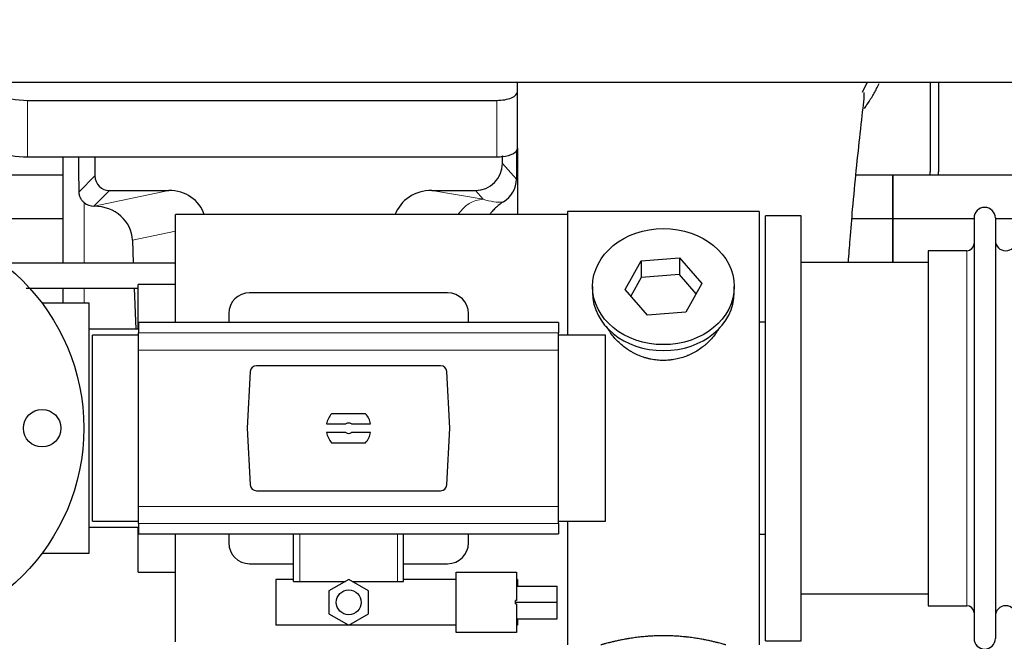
# Model space of a CAD drawing. Header units: inches. Extents: x 0 to 29700, y -16 to 21000.
# Tile 16 of 235: x 2795 to 3267, y 8985 to 9283. Entities that reach past the tile are written whole.
import ezdxf

# ---------------------------------------------------------------- set-up
doc = ezdxf.new("R2010")
doc.units = ezdxf.units.IN
doc.layers.add('1', color=7, linetype='Continuous', true_color=0xffffff)
doc.layers.add('254', color=7, linetype='Continuous', true_color=0xffffff)
doc.styles.add('latin_extended', font='simplex.shx')
doc.dimstyles.get("Standard").update_dxf_attribs({"dimtxt": 0.18, "dimasz": 0.18, "dimexe": 0.18, "dimexo": 0.0625, "dimgap": 0.09, "dimtad": 0, "dimtih": 1, "dimtoh": 1, "dimdec": 4, "dimzin": 0, "dimdsep": 46, "dimtxsty": 'Standard', "dimcen": 0.09, "dimadec": 0, "dimazin": 0, "dimtfac": 1, "dimtdec": 4, "dimtofl": 0, "dimtmove": 0, "dimatfit": 3, "dimfxl": 1, "dimtolj": 1, "dimtzin": 0, "dimarcsym": 0})

# ---------------------------------------------------------------- blocks, each defined once
blk = doc.blocks.new('_U12')
at = {"layer": '254', "color": 3, "linetype": 'Continuous', "lineweight": 13, "transparency": 16777216}
for p, q in [((1783.27, 10165.25), (703.27, 10165.25)), ((753.27, 9002.25), (753.27, 9990.25)), ((7488.27, 8827.25), (703.27, 8827.25))]:
    blk.add_line(p, q, dxfattribs=at)
at = {"layer": '254', "color": 3, "transparency": 16777216}
for points in [[(782.43, 9990.25), (724.1, 9990.25), (753.27, 10165.25)], [(724.1, 9002.25), (782.43, 9002.25), (753.27, 8827.25)]]:
    blk.add_solid(points, dxfattribs=at)
at = {"layer": 'Defpoints', "color": 0, "transparency": 16777216}
for p in [(753.27, 10165.25), (1833.27, 10165.25), (7538.27, 8827.25)]:
    blk.add_point(p, dxfattribs=at)
at = {"layer": '254', "color": 2, "lineweight": 13, "transparency": 16777216, "insert": (490.77, 9204.58), "char_height": 175, "attachment_point": 1, "rotation": 90, "style": 'latin_extended'}
blk.add_mtext('\\A1;\\C2;1338', dxfattribs=at)

msp = doc.modelspace()

# ---------------------------------------------------------------- linework, layer by layer
at = {"layer": '1', "color": 2, "linetype": 'Continuous', "lineweight": 25}
for p, q in [((7232.267, 9253.15), (2706.267, 9253.15)), ((3033.317, 9248.827), (3033.317, 9253.151)), ((3231.267, 9253.151), (3231.267, 9210.25)), ((3235.267, 9253.151), (3235.267, 9210.25)), ((3033.317, 9221.638), (3033.317, 9248.827)), ((2798.317, 9244.6), (3023.317, 9244.6)), ((3032.794, 9220.29), (3032.739, 9206.842)), ((3033.317, 9221.638), (3033.317, 9189.751)), ((2798.317, 9217.411), (3023.317, 9217.411)), ((2815.25, 9217.411), (2815.25, 9166.538)), ((2830.627, 9217.411), (2830.627, 9208.311)), ((3026.032, 9214.298), (3026.032, 9218.014)), ((2815.254, 9208.725), (2723.267, 9208.725)), ((3213.267, 9208.725), (3195.562, 9208.725)), ((3213.267, 9208.725), (3213.267, 9187.75)), ((3305.254, 9208.725), (3213.267, 9208.725)), ((3213.267, 9187.75), (3213.267, 9208.725)), ((2837.601, 9201.337), (2866.062, 9201.337)), ((2992.23, 9201.337), (3013.081, 9201.337)), ((2830.062, 9193.798), (2830.22, 9193.798)), ((3149.267, 9191.25), (3057.267, 9191.25)), ((3057.267, 9191.25), (3057.267, 9131.861)), ((3149.267, 9191.25), (3149.267, 8983.25)), ((2815.248, 9187.75), (2723.267, 9187.75)), ((3057.267, 9189.75), (2869.267, 9189.75)), ((2869.267, 9137.921), (2869.267, 9189.75)), ((3169.267, 9189.25), (3152.267, 9189.25)), ((3152.267, 8985.25), (3152.267, 9189.25)), ((3169.267, 8985.25), (3169.267, 9189.25)), ((3213.267, 9187.75), (3193.64, 9187.75)), ((3252.269, 9187.75), (3213.267, 9187.75)), ((3213.267, 9187.75), (3213.267, 9166.749)), ((3213.267, 9166.75), (3213.267, 9187.75)), ((3252.267, 9188.15), (3252.267, 8986.35)), ((3262.467, 9188.15), (3262.467, 8986.35)), ((3272.467, 9187.75), (3262.467, 9187.75)), ((2848.611, 9177.43), (2849.008, 9166.538)), ((3248.767, 9172.4), (3230.267, 9172.4)), ((3230.267, 9172.4), (3230.267, 9002.1)), ((3084.876, 9153.778), (3092.547, 9167.545)), ((3092.547, 9167.545), (3110.939, 9168.987)), ((3092.547, 9167.545), (3092.547, 9159.515)), ((3110.939, 9168.987), (3110.939, 9160.957)), ((3110.939, 9168.987), (3121.658, 9156.661)), ((3230.273, 9166.75), (3169.267, 9166.75)), ((3092.547, 9159.515), (3087.603, 9150.642)), ((3110.939, 9160.957), (3092.547, 9159.515)), ((3118.931, 9151.767), (3110.939, 9160.957)), ((2815.25, 9154.539), (2815.25, 9147.251)), ((2849.444, 9154.538), (2850.164, 9134.75)), ((2869.267, 9156.25), (2851.267, 9156.25)), ((2851.267, 9134.755), (2851.267, 9156.25)), ((2999.767, 9152.25), (2904.767, 9152.25)), ((3069.267, 9155.219), (3069.267, 9152.351)), ((3095.596, 9141.452), (3084.876, 9153.778)), ((3121.658, 9156.661), (3113.987, 9142.893)), ((3137.267, 9152.351), (3137.267, 9155.219)), ((2827.767, 9147.25), (2805.267, 9147.25)), ((2827.767, 9027.25), (2827.767, 9147.25)), ((3113.987, 9142.893), (3095.596, 9141.452)), ((2894.767, 9142.25), (2894.767, 9137.914)), ((3009.767, 9137.914), (3009.767, 9142.25)), ((3149.267, 9138.25), (3152.268, 9138.25)), ((2851.518, 9134.75), (2827.767, 9134.75)), ((3053.017, 9137.914), (2851.517, 9137.914)), ((2851.517, 9137.914), (2851.517, 9133.029)), ((3053.017, 9137.914), (3053.017, 9133.029)), ((2851.517, 9131.865), (2829.421, 9131.865)), ((2829.421, 9087.25), (2829.421, 9131.865)), ((2851.517, 9124.741), (2851.517, 9133.029)), ((3053.017, 9124.741), (3053.017, 9133.029)), ((3075.421, 9131.865), (3053.017, 9131.865)), ((3075.421, 9087.25), (3075.421, 9131.865)), ((2851.517, 9049.76), (2851.517, 9124.741)), ((3053.017, 9049.76), (3053.017, 9124.741)), ((2996.424, 9117.25), (2908.11, 9117.25)), ((2905.118, 9114.411), (2903.695, 9087.25)), ((3000.839, 9087.25), (2999.416, 9114.411)), ((2960.451, 9094.22), (2944.083, 9094.22)), ((2829.421, 9042.636), (2829.421, 9087.25)), ((2903.695, 9087.25), (2905.118, 9060.09)), ((2941.715, 9089.305), (2950.918, 9089.305)), ((2953.617, 9089.305), (2962.819, 9089.305)), ((2999.416, 9060.09), (3000.839, 9087.25)), ((3075.421, 9042.636), (3075.421, 9087.25)), ((2950.918, 9085.195), (2941.715, 9085.195)), ((2962.819, 9085.195), (2953.617, 9085.195)), ((2944.083, 9080.28), (2960.451, 9080.28)), ((2908.11, 9057.25), (2996.424, 9057.25)), ((2851.517, 9041.472), (2851.517, 9049.76)), ((3053.017, 9041.472), (3053.017, 9049.76)), ((2827.767, 9039.75), (2851.518, 9039.75)), ((2829.421, 9042.636), (2851.517, 9042.636)), ((2851.267, 9018.25), (2851.267, 9039.751)), ((2851.517, 9041.472), (2851.517, 9036.587)), ((3053.017, 9042.636), (3075.421, 9042.636)), ((3053.017, 9041.472), (3053.017, 9036.587)), ((3057.267, 9042.64), (3057.267, 8983.25)), ((2851.517, 9036.587), (3053.017, 9036.587)), ((2869.267, 8984.75), (2869.267, 9036.588)), ((2894.767, 9036.587), (2894.767, 9032.25)), ((2925.867, 9013.75), (2925.867, 9036.586)), ((2978.667, 9013.75), (2978.667, 9036.586)), ((3009.767, 9032.25), (3009.767, 9036.587)), ((3152.268, 9036.25), (3149.267, 9036.25)), ((2805.267, 9027.25), (2827.767, 9027.25)), ((2904.767, 9022.25), (2925.868, 9022.25)), ((2978.667, 9022.25), (2999.767, 9022.25)), ((2851.267, 9018.25), (2869.267, 9018.25)), ((3003.839, 8989.196), (3003.839, 9018.196)), ((3003.839, 9018.196), (3032.839, 9018.196)), ((3032.839, 9018.196), (3032.839, 9004.652)), ((2917.339, 9014.696), (2917.339, 8992.696)), ((2925.867, 9014.696), (2917.339, 9014.696)), ((2925.867, 9013.75), (2928.831, 9013.75)), ((2928.831, 9013.75), (2950.753, 9013.75)), ((2952.339, 9014.666), (2942.839, 9009.181)), ((2961.839, 9009.181), (2952.339, 9014.666)), ((2953.925, 9013.75), (2975.704, 9013.75)), ((2975.704, 9013.75), (2978.667, 9013.75)), ((3003.839, 9014.696), (2978.667, 9014.696)), ((3033.339, 9014.696), (3032.839, 9014.696)), ((3032.839, 9011.445), (3052.339, 9011.445)), ((3033.339, 9014.696), (3033.339, 9011.445)), ((3052.339, 9003.786), (3052.339, 9011.445)), ((2942.839, 9009.181), (2942.839, 8998.212)), ((2961.839, 8998.212), (2961.839, 9009.181)), ((3169.267, 9007.75), (3230.273, 9007.75)), ((3032.339, 9003.786), (3032.339, 9004.652)), ((3032.839, 9004.652), (3032.339, 9004.652)), ((3032.339, 9002.921), (3032.339, 9003.786)), ((3032.339, 9003.786), (3052.339, 9003.786)), ((3032.339, 9002.921), (3032.839, 9002.921)), ((3032.839, 9002.921), (3032.839, 8989.196)), ((3052.339, 8995.858), (3052.339, 9003.786)), ((3230.267, 9002.1), (3248.767, 9002.1)), ((2942.839, 8998.212), (2952.339, 8992.727)), ((2952.339, 8992.727), (2961.839, 8998.212)), ((3003.839, 8992.696), (2917.339, 8992.696)), ((3032.839, 8995.858), (3052.339, 8995.858)), ((3033.339, 8992.696), (3032.839, 8992.696)), ((3033.339, 8995.858), (3033.339, 8992.696)), ((3032.839, 8989.196), (3003.839, 8989.196)), ((3152.267, 8985.25), (3169.267, 8985.25))]:
    msp.add_line(p, q, dxfattribs=at)
at = {"layer": '1', "color": 110, "linetype": 'Continuous', "lineweight": 13}
for p, q in [((2798.317, 9217.411), (2798.317, 9244.6)), ((3023.317, 9217.411), (3023.317, 9244.6)), ((3026.032, 9214.298), (3032.739, 9206.842)), ((2823.009, 9200.693), (2830.627, 9208.311)), ((2837.601, 9201.337), (2830.062, 9193.798)), ((2830.22, 9193.798), (2866.062, 9201.337)), ((2992.23, 9201.337), (3016.873, 9197.122)), ((3016.873, 9197.122), (3013.081, 9201.337)), ((2825.458, 9166.538), (2825.458, 9195.503)), ((2869.267, 9181.774), (2848.611, 9177.43)), ((3248.767, 9172.4), (3248.767, 9002.1)), ((2825.458, 9147.251), (2825.458, 9154.539)), ((3053.017, 9133.029), (2851.517, 9133.029)), ((3053.017, 9124.741), (2851.517, 9124.741)), ((3053.017, 9049.76), (2851.517, 9049.76)), ((3053.017, 9041.472), (2851.517, 9041.472)), ((2928.831, 9013.75), (2928.831, 9036.586)), ((2975.704, 9013.75), (2975.704, 9036.586))]:
    msp.add_line(p, q, dxfattribs=at)
at = {"layer": '1', "color": 2, "linetype": 'Continuous', "lineweight": 25}
for centre, radius in [((2725.267, 9087.25), 100), ((2805.267, 9087.25), 9), ((2952.339, 9003.696), 5.954)]:
    msp.add_circle(centre, radius, dxfattribs=at)
for centre, radius, start, end in [((3209.267, 9210.25), 22, 356.02453, 0), ((3213.267, 9210.25), 22, 356.02453, 0), ((3257.367, 9188.15), 5.1, 0, 180), ((3248.767, 9175.9), 3.5, 270, 0), ((3267.467, 9177.4), 5, 180, 0), ((2904.767, 9142.25), 10, 90, 180), ((2999.767, 9142.25), 10, 0, 90), ((2952.267, 9087.25), 10.75, 139.58102, 168.97935), ((2952.267, 9087.25), 10.75, 11.02065, 40.41898), ((2952.267, 9087.25), 2.459, 56.70712, 123.29288), ((2952.267, 9087.25), 10.75, 191.02065, 220.41898), ((2952.267, 9087.25), 2.459, 236.70712, 303.29288), ((2952.267, 9087.25), 10.75, 319.58102, 348.97935), ((2904.767, 9032.25), 10, 180, 270), ((2999.767, 9032.25), 10, 270, 0), ((3248.767, 8998.6), 3.5, 0, 90), ((3267.467, 8997.1), 5, 0, 180), ((3257.367, 8986.35), 5.1, 180, 0)]:
    msp.add_arc(centre, radius, start, end, dxfattribs=at)
for centre, major_axis, ratio, start_param, end_param in [((2798.317, 9253.053), (-20, 0), 0.4226815, 0, 1.5707963), ((3023.317, 9248.827), (-10, 0), 0.4226815, 1.5707963, 3.1415927), ((2798.317, 9225.865), (-20, 0), 0.4226815, 0, 1.5707963), ((3023.317, 9221.638), (-10, 0), 0.4226815, 1.8474697, 3.1415927), ((2825.458, 8767.129), (10.169, -1338.718), 0.0006671, 1.9006031, 1.9138339), ((3012.992, 9214.387), (-8.754, 9.732), 0.993147, 2.4124357, 3.9763944), ((3023.317, 9221.638), (-10, 0), 0.4226815, 1.5707963, 1.7425489), ((3023.317, 9240.784), (0, 23.658), 0.4226815, 3.3133452, 3.4165375), ((2837.654, 9208.364), (4.987, 4.987), 0.9924325, 2.3599928, 3.9231925), ((3019.699, 9206.93), (12.412, -4.015), 0.9953148, 5.572067, 6.5905896), ((2865.446, 9184.272), (-18.076, -3.802), 0.9203203, 3.2437132, 4.4876926), ((2992.988, 9184.272), (18.879, -3.229), 0.8876007, 1.7611606, 3.0051518), ((2830.062, 9200.771), (-7.027, 0), 0.9924325, 0.8563441, 1.5707963), ((2830.22, 9176.863), (-18.402, 0), 0.9203203, 3.1750698, 4.712389), ((3103.267, 9152.351), (34, 0), 0.819152, 3.1416663, 6.2831608), ((2908.118, 9114.246), (-2.07, 2.182), 0.9974002, 5.5252668, 7.0411038), ((2996.416, 9114.246), (2.07, 2.182), 0.9974002, 5.5252668, 7.0411038), ((2908.118, 9060.255), (-2.07, -2.182), 0.9974002, 5.5252668, 7.0411038), ((2996.416, 9060.255), (2.07, -2.182), 0.9974002, 5.5252668, 7.0411038)]:
    msp.add_ellipse(centre, major_axis=major_axis, ratio=ratio, start_param=start_param, end_param=end_param, dxfattribs=at)
at = {"layer": '1', "color": 110, "linetype": 'Continuous', "lineweight": 13}
for centre, major_axis, ratio, start_param, end_param in [((3016.873, 9180.187), (-2.866, -16.757), 0.8876007, 3.3319569, 4.2635089), ((3016.629, 9210.343), (17.605, -10.298), 0.5880236, 5.056727, 5.602163)]:
    msp.add_ellipse(centre, major_axis=major_axis, ratio=ratio, start_param=start_param, end_param=end_param, dxfattribs=at)
at = {"layer": '1', "color": 2, "linetype": 'Continuous', "lineweight": 25}
msp.add_ellipse((3103.267, 9155.219), major_axis=(34, 0), ratio=0.819152, dxfattribs=at)
msp.add_open_spline([(3198.708, 9248.553), (3199.499, 9250.02), (3200.238, 9251.506), (3200.923, 9253.005)], degree=3, dxfattribs=at)
for points, knots in [([(3199.667, 9240.761), (3200.083, 9241.335), (3200.985, 9242.617), (3201.85, 9243.932), (3202.542, 9245.026), (3202.77, 9245.393), (3203.107, 9245.948), (3203.219, 9246.133), (3203.44, 9246.504), (3203.99, 9247.433), (3204.94, 9249.122), (3205.958, 9251.086), (3206.548, 9252.302), (3206.76, 9252.751)], [0, 0, 0, 0, 0.1531065, 0.3380178, 0.3380178, 0.4304734, 0.4304734, 0.4767012, 0.4767012, 0.522929, 0.7078402, 0.8927515, 1, 1, 1, 1]), ([(3191.971, 9166.867), (3192.249, 9170.588), (3192.921, 9179.394), (3194.184, 9194.482), (3195.87, 9212.484), (3197.914, 9230.556), (3199.241, 9242.986), (3199.733, 9247.853), (3199.52, 9248.22), (3199.465, 9248.237)], [0, 0, 0, 0, 0.0885493, 0.2132619, 0.388573, 0.591387, 0.8392089, 0.9705005, 1, 1, 1, 1]), ([(2825.458, 9195.503), (2825.268, 9195.667), (2825.089, 9195.838), (2824.75, 9196.195), (2824.591, 9196.382), (2824.292, 9196.771), (2824.152, 9196.973), (2824.006, 9197.21), (2823.99, 9197.236), (2823.959, 9197.289), (2823.943, 9197.316), (2823.897, 9197.396), (2823.806, 9197.558), (2823.722, 9197.722), (2823.564, 9198.053), (2823.471, 9198.279), (2823.309, 9198.74), (2823.241, 9198.975), (2823.171, 9199.276), (2823.158, 9199.336), (2823.133, 9199.458), (2823.121, 9199.519), (2823.089, 9199.703), (2823.071, 9199.825), (2823.027, 9200.195), (2823.011, 9200.443), (2823.009, 9200.693)], [0, 0, 0, 0, 0.125, 0.125, 0.25, 0.25, 0.375, 0.375, 0.390625, 0.390625, 0.40625, 0.40625, 0.4375, 0.5, 0.5, 0.625, 0.625, 0.75, 0.75, 0.78125, 0.78125, 0.8125, 0.8125, 0.875, 0.875, 1, 1, 1, 1]), ([(3026.495, 9195.825), (3026.154, 9195.619), (3025.486, 9195.19), (3024.524, 9194.5), (3023.603, 9193.763), (3023.016, 9193.24), (3022.443, 9192.7), (3022.164, 9192.422), (3021.62, 9191.849), (3021.355, 9191.554), (3021.034, 9191.174), (3020.97, 9191.097), (3020.844, 9190.943), (3020.656, 9190.711), (3020.475, 9190.476), (3020.25, 9190.176), (3020.146, 9190.033), (3020.044, 9189.888)], [0, 0, 0, 0, 0.1342507, 0.2685014, 0.4027521, 0.5370029, 0.5370029, 0.6712536, 0.6712536, 0.8055043, 0.8055043, 0.839067, 0.839067, 0.8726296, 0.939755, 0.939755, 1, 1, 1, 1]), ([(2869.263, 9166.538), (2869.067, 9166.538), (2858.264, 9166.538), (2839.425, 9166.538), (2814.906, 9166.538), (2797.03, 9166.538), (2787.189, 9166.538), (2783.225, 9166.538)], [0, 0, 0, 0, 0.0068366, 0.3766814, 0.6568748, 0.8617812, 1, 1, 1, 1]), ([(2797.564, 9154.538), (2799.446, 9154.538), (2816.533, 9154.538), (2834.434, 9154.538), (2850.453, 9154.538), (2851.266, 9154.538)], [0, 0, 0, 0, 0.1051335, 0.9545486, 1, 1, 1, 1]), ([(3106.125, 9119.927), (3105.133, 9119.833), (3104.145, 9119.789), (3102.176, 9119.796), (3101.195, 9119.847), (3099.241, 9120.045), (3098.267, 9120.192), (3097.054, 9120.435), (3096.812, 9120.487), (3096.449, 9120.569), (3096.328, 9120.597), (3096.087, 9120.654), (3095.485, 9120.802), (3094.891, 9120.967), (3093.481, 9121.395), (3092.561, 9121.723), (3090.758, 9122.463), (3089.876, 9122.873), (3088.582, 9123.551), (3088.155, 9123.787), (3087.628, 9124.095), (3087.523, 9124.157), (3087.314, 9124.283), (3087.001, 9124.473), (3086.693, 9124.668), (3085.676, 9125.327), (3084.895, 9125.886), (3083.395, 9127.064), (3082.677, 9127.683), (3081.303, 9128.98), (3080.647, 9129.658), (3079.4, 9131.072), (3078.82, 9131.797), (3077.74, 9133.279), (3077.241, 9134.036), (3076.498, 9135.29), (3076.228, 9135.777), (3075.975, 9136.27)], [0, 0, 0, 0, 0.0792205, 0.0792205, 0.1584409, 0.1584409, 0.2376614, 0.2376614, 0.2574665, 0.2574665, 0.2673691, 0.2673691, 0.2772716, 0.3168819, 0.3168819, 0.3961024, 0.3961024, 0.4753228, 0.4753228, 0.5149331, 0.5149331, 0.5248356, 0.5248356, 0.5347382, 0.5545433, 0.5545433, 0.6337638, 0.6337638, 0.7129842, 0.7129842, 0.7922047, 0.7922047, 0.8714252, 0.8714252, 0.9506456, 0.9506456, 1, 1, 1, 1]), ([(3130.165, 9135.531), (3130.005, 9135.242), (3129.839, 9134.954), (3129.608, 9134.569), (3129.549, 9134.472), (3129.429, 9134.277), (3129.247, 9133.987), (3129.06, 9133.7), (3128.679, 9133.129), (3128.415, 9132.754), (3127.596, 9131.645), (3127.013, 9130.928), (3125.773, 9129.537), (3125.116, 9128.865), (3124.247, 9128.053), (3123.983, 9127.812), (3123.713, 9127.575), (3123.532, 9127.417), (3123.441, 9127.338), (3122.984, 9126.949), (3122.612, 9126.647), (3121.476, 9125.765), (3120.692, 9125.212), (3119.071, 9124.177), (3118.235, 9123.694), (3116.94, 9123.024), (3116.502, 9122.811), (3115.834, 9122.504), (3115.609, 9122.404), (3115.27, 9122.258), (3115.157, 9122.21), (3114.929, 9122.115), (3114.815, 9122.068), (3113.786, 9121.653), (3112.859, 9121.33), (3110.979, 9120.773), (3110.026, 9120.539), (3108.578, 9120.257), (3108.092, 9120.175), (3107.358, 9120.069), (3107.113, 9120.036), (3106.62, 9119.977), (3106.373, 9119.951), (3106.125, 9119.927)], [0, 0, 0, 0, 0.0354008, 0.0354008, 0.0474583, 0.0474583, 0.0595158, 0.0836308, 0.0836308, 0.1318607, 0.1318607, 0.2283206, 0.2283206, 0.3247806, 0.3247806, 0.3488955, 0.360953, 0.360953, 0.3730105, 0.3730105, 0.4212405, 0.4212405, 0.5177004, 0.5177004, 0.6141603, 0.6141603, 0.6623903, 0.6623903, 0.6865053, 0.6865053, 0.6985627, 0.6985627, 0.7106202, 0.7106202, 0.8070802, 0.8070802, 0.9035401, 0.9035401, 0.95177, 0.95177, 0.975885, 0.975885, 1, 1, 1, 1]), ([(3133.267, 8983.25), (3133.267, 8983.25), (3133.219, 8983.264), (3133.076, 8983.306), (3133.015, 8983.323), (3132.906, 8983.354), (3132.847, 8983.371), (3132.781, 8983.39), (3132.736, 8983.402), (3132.712, 8983.409), (3132.494, 8983.471), (3132.253, 8983.539), (3131.681, 8983.697), (3131.351, 8983.788), (3130.6, 8983.989), (3130.18, 8984.099), (3129.656, 8984.234), (3129.597, 8984.249), (3129.478, 8984.279), (3129.418, 8984.295), (3129.235, 8984.341), (3129.111, 8984.372), (3128.731, 8984.467), (3128.468, 8984.532), (3127.653, 8984.73), (3127.072, 8984.867), (3125.837, 8985.147), (3125.183, 8985.29), (3124.145, 8985.507), (3123.79, 8985.579), (3123.334, 8985.669), (3123.243, 8985.688), (3123.058, 8985.724), (3122.781, 8985.778), (3122.499, 8985.831), (3121.553, 8986.009), (3120.771, 8986.148), (3119.153, 8986.415), (3118.319, 8986.544), (3117.028, 8986.726), (3116.154, 8986.844), (3115.253, 8986.954), (3114.682, 8987.019), (3114.567, 8987.032), (3114.338, 8987.058), (3113.993, 8987.096), (3113.646, 8987.132), (3112.951, 8987.203), (3112.485, 8987.247), (3111.078, 8987.37), (3110.129, 8987.44), (3108.207, 8987.553), (3107.235, 8987.597), (3106.005, 8987.634), (3105.634, 8987.644), (3105.201, 8987.653), (3105.014, 8987.656), (3104.89, 8987.658), (3104.828, 8987.659), (3104.268, 8987.668), (3103.772, 8987.671), (3102.289, 8987.671), (3101.306, 8987.657), (3099.351, 8987.599), (3098.38, 8987.556), (3096.931, 8987.471), (3096.45, 8987.439), (3095.73, 8987.387), (3095.49, 8987.368), (3095.131, 8987.34), (3095.012, 8987.33), (3094.774, 8987.31), (3094.655, 8987.3), (3093.589, 8987.207), (3092.664, 8987.112), (3090.857, 8986.905), (3089.974, 8986.792), (3088.251, 8986.549), (3087.41, 8986.42), (3086.488, 8986.268), (3086.386, 8986.251), (3086.182, 8986.216), (3085.879, 8986.165), (3085.581, 8986.113), (3084.99, 8986.009), (3084.605, 8985.938), (3083.474, 8985.726), (3082.754, 8985.583), (3081.378, 8985.296), (3080.722, 8985.153), (3079.944, 8984.977), (3079.714, 8984.924), (3079.488, 8984.872), (3079.339, 8984.837), (3079.265, 8984.819), (3078.897, 8984.733), (3078.614, 8984.665), (3077.796, 8984.467), (3077.293, 8984.34), (3076.371, 8984.104), (3075.952, 8983.994), (3075.387, 8983.842), (3075.209, 8983.794), (3074.959, 8983.726), (3074.838, 8983.693), (3074.723, 8983.661), (3074.647, 8983.64), (3074.61, 8983.63), (3074.284, 8983.54), (3074.043, 8983.472), (3073.657, 8983.362), (3073.512, 8983.321), (3073.365, 8983.279), (3073.329, 8983.268), (3073.292, 8983.258), (3073.283, 8983.255), (3073.27, 8983.251), (3073.267, 8983.25), (3073.267, 8983.25)], [0, 0, 0, 0, 0.0311289, 0.0311289, 0.0467558, 0.0467558, 0.0545693, 0.0584761, 0.0584761, 0.0623828, 0.0623828, 0.0936367, 0.0936367, 0.1248906, 0.1248906, 0.1561445, 0.1561445, 0.1600513, 0.1600513, 0.163958, 0.163958, 0.1717715, 0.1717715, 0.1873984, 0.1873984, 0.2186523, 0.2186523, 0.2499062, 0.2499062, 0.2655332, 0.2655332, 0.2694399, 0.2694399, 0.2733467, 0.2811601, 0.2811601, 0.3124141, 0.3124141, 0.343668, 0.343668, 0.3592949, 0.3749219, 0.3749219, 0.3788286, 0.3788286, 0.3827353, 0.3905488, 0.3905488, 0.4061758, 0.4061758, 0.4374297, 0.4374297, 0.4686836, 0.4686836, 0.4764971, 0.4804038, 0.4823572, 0.4823572, 0.4843105, 0.4843105, 0.4999375, 0.4999375, 0.5311914, 0.5311914, 0.5624453, 0.5624453, 0.5780723, 0.5780723, 0.5858857, 0.5858857, 0.5897925, 0.5897925, 0.5936992, 0.5936992, 0.6249531, 0.6249531, 0.656207, 0.656207, 0.6874609, 0.6874609, 0.6913677, 0.6913677, 0.6952744, 0.7030879, 0.7030879, 0.7187148, 0.7187148, 0.7499687, 0.7499687, 0.7812227, 0.7812227, 0.7890361, 0.7929429, 0.7929429, 0.7968496, 0.7968496, 0.8124766, 0.8124766, 0.8437305, 0.8437305, 0.8749844, 0.8749844, 0.8906113, 0.8906113, 0.8984248, 0.9023315, 0.9023315, 0.9062383, 0.9062383, 0.9374922, 0.9374922, 0.9687461, 0.9687461, 0.984373, 0.984373, 0.9921865, 0.9921865, 1, 1, 1, 1])]:
    msp.add_open_spline(points, degree=3, knots=knots, dxfattribs=at)
msp.add_rational_spline([(3026.032, 9218.014), (3026.04, 9217.793), (3026.049, 9217.572)], [0.500000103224, 0.499999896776, 0.500000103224], degree=2, dxfattribs=at)

# ---------------------------------------------------------------- dimensions: what is measured, and where the dimension line sits
at = {"layer": '254', "color": 2, "linetype": 'Continuous', "lineweight": 13}
dim = msp.add_linear_dim(base=(753.267, 10165.25), p1=(7538.267, 8827.25), p2=(1833.267, 10165.25), angle=90, text='\\C2;1338', dimstyle='Standard', override={"dimscale": 50, "dimtxt": 3.5, "dimasz": 3.5, "dimexe": 1, "dimexo": 1, "dimgap": 1.75, "dimtad": 1, "dimtih": 0, "dimtoh": 0, "dimdec": 2, "dimlfac": 0.02, "dimzin": 8, "dimdsep": 46, "dimlunit": 2, "dimpost": '', "dimtxsty": 'latin_extended', "dimsah": 1, "dimse1": 0, "dimse2": 0, "dimsd1": 0, "dimsd2": 0, "dimclrd": 3, "dimclre": 3, "dimclrt": 2, "dimtol": 0, "dimtm": -0.1, "dimtfac": 0.714286, "dimtdec": 3, "dimtofl": 1, "dimtmove": 0, "dimtzin": 8, "dimlwd": 13, "dimlwe": 13}, dxfattribs=at)
dim.commit()
dim.dimension.update_dxf_attribs({"geometry": '_U12', "text_midpoint": (753.267, 9496.25), "dimtype": 160})

doc.saveas('drawing.dxf')
